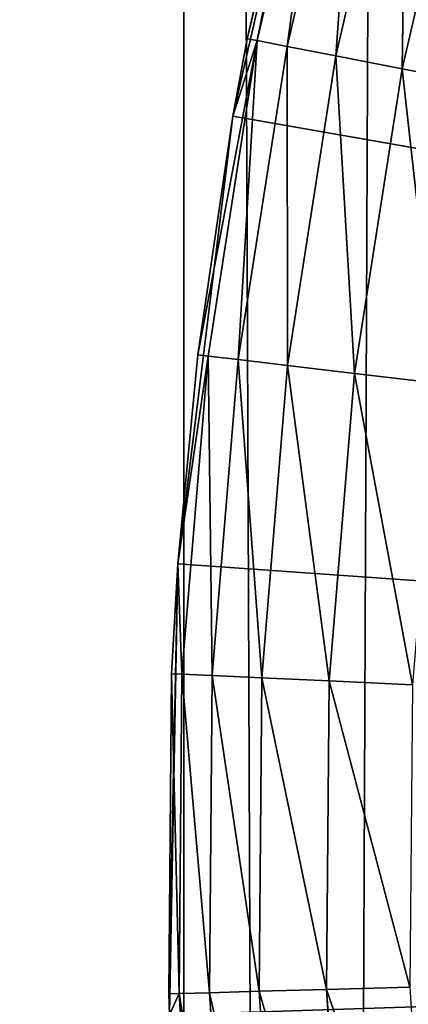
# Model space of a CAD drawing. Extents: x 0.4 to 80.4, y 0.1 to 20.1.
# Tile 199 of 256: x 1.7231 to 1.7807, y 17.5475 to 17.6936. Entities that reach past the tile are written whole.
import ezdxf

# ---------------------------------------------------------------- set-up
doc = ezdxf.new("R2010")
doc.units = 0
doc.header["$LTSCALE"] = 2.54
doc.layers.get('0').update_dxf_attribs({"color": 13, "linetype": 'CONTINUOUS'})

# ---------------------------------------------------------------- blocks, each defined once
blk = doc.blocks.new('P__KA_KUCHENNA_MOLISA_STL')
at = {"color": 0}
for p, q in [((1.70104, 0.16711, 71.71137), (1.78428, 19.96711, 71.73721)), ((1.70104, 0.16711, 71.71137), (1.78428, 19.96711, 71.73721)), ((1.74748, 0.16711, 72.67618), (1.74748, 19.96711, 72.67618)), ((1.74748, 0.16711, 72.67618), (1.74748, 19.96711, 72.67618)), ((1.82785, 0.16711, 72.64247), (1.74748, 19.96711, 72.67618)), ((1.82785, 0.16711, 72.64247), (1.74748, 19.96711, 72.67618)), ((1.75475, 17.67927, 89.4), (1.76968, 17.74451, 89.4)), ((1.75475, 17.67927, 89.4), (1.76968, 17.74451, 89.4)), ((1.76968, 17.74451, 89.4), (1.75687, 17.69075, 89)), ((1.76968, 17.74451, 89.4), (1.75687, 17.69075, 89)), ((1.7676, 17.73701, 89), (1.75687, 17.69075, 89)), ((1.7676, 17.73701, 89), (1.75687, 17.69075, 89)), ((1.75836, 17.69046, 88.98264), (1.7676, 17.73701, 89)), ((1.75836, 17.69046, 88.98264), (1.7676, 17.73701, 89)), ((1.75836, 17.69046, 88.98264), (1.76907, 17.73661, 88.98264)), ((1.75836, 17.69046, 88.98264), (1.76907, 17.73661, 88.98264)), ((1.76279, 17.68961, 88.9658), (1.76907, 17.73661, 88.98264)), ((1.76279, 17.68961, 88.9658), (1.76907, 17.73661, 88.98264)), ((1.76279, 17.68961, 88.9658), (1.77342, 17.73543, 88.9658)), ((1.76279, 17.68961, 88.9658), (1.77342, 17.73543, 88.9658)), ((1.77002, 17.68821, 88.95), (1.77342, 17.73543, 88.9658)), ((1.77002, 17.68821, 88.95), (1.77342, 17.73543, 88.9658)), ((1.77002, 17.68821, 88.95), (1.78053, 17.7335, 88.95)), ((1.77002, 17.68821, 88.95), (1.78053, 17.7335, 88.95)), ((1.77984, 17.6863, 88.93572), (1.78053, 17.7335, 88.95)), ((1.77984, 17.6863, 88.93572), (1.78053, 17.7335, 88.95)), ((1.77984, 17.6863, 88.93572), (1.79018, 17.73089, 88.93572)), ((1.77984, 17.6863, 88.93572), (1.79018, 17.73089, 88.93572)), ((1.74955, 17.64384, 89), (1.75836, 17.69046, 88.98264)), ((1.74955, 17.64384, 89), (1.75836, 17.69046, 88.98264)), ((1.75106, 17.64366, 88.98264), (1.75836, 17.69046, 88.98264)), ((1.75106, 17.64366, 88.98264), (1.75836, 17.69046, 88.98264)), ((1.75475, 17.67927, 89.4), (1.75687, 17.69075, 89)), ((1.75687, 17.69075, 89), (1.75475, 17.67927, 89)), ((1.75475, 17.67927, 89.4), (1.75687, 17.69075, 89)), ((1.75687, 17.69075, 89), (1.75475, 17.67927, 89)), ((1.75475, 17.67927, 89), (1.75836, 17.69046, 88.98264)), ((1.75475, 17.67927, 89), (1.75836, 17.69046, 88.98264)), ((1.75554, 17.64313, 88.9658), (1.75836, 17.69046, 88.98264)), ((1.75554, 17.64313, 88.9658), (1.75836, 17.69046, 88.98264)), ((1.75836, 17.69046, 88.98264), (1.75687, 17.69075, 89)), ((1.75836, 17.69046, 88.98264), (1.75687, 17.69075, 89)), ((1.75836, 17.69046, 88.98264), (1.76279, 17.68961, 88.9658)), ((1.75836, 17.69046, 88.98264), (1.76279, 17.68961, 88.9658)), ((1.75554, 17.64313, 88.9658), (1.76279, 17.68961, 88.9658)), ((1.75554, 17.64313, 88.9658), (1.76279, 17.68961, 88.9658)), ((1.76285, 17.64226, 88.95), (1.76279, 17.68961, 88.9658)), ((1.76279, 17.68961, 88.9658), (1.77002, 17.68821, 88.95)), ((1.76285, 17.64226, 88.95), (1.76279, 17.68961, 88.9658)), ((1.76279, 17.68961, 88.9658), (1.77002, 17.68821, 88.95)), ((1.76285, 17.64226, 88.95), (1.77002, 17.68821, 88.95)), ((1.76285, 17.64226, 88.95), (1.77002, 17.68821, 88.95)), ((1.77278, 17.64108, 88.93572), (1.77002, 17.68821, 88.95)), ((1.77002, 17.68821, 88.95), (1.77984, 17.6863, 88.93572)), ((1.77278, 17.64108, 88.93572), (1.77002, 17.68821, 88.95)), ((1.77002, 17.68821, 88.95), (1.77984, 17.6863, 88.93572)), ((1.77278, 17.64108, 88.93572), (1.77984, 17.6863, 88.93572)), ((1.77278, 17.64108, 88.93572), (1.77984, 17.6863, 88.93572)), ((1.78502, 17.63963, 88.92339), (1.77984, 17.6863, 88.93572)), ((1.77984, 17.6863, 88.93572), (1.79194, 17.68396, 88.92339)), ((1.78502, 17.63963, 88.92339), (1.77984, 17.6863, 88.93572)), ((1.77984, 17.6863, 88.93572), (1.79194, 17.68396, 88.92339)), ((1.74661, 17.61284, 89.4), (1.75475, 17.67927, 89.4)), ((1.74661, 17.61284, 89.4), (1.75475, 17.67927, 89.4)), ((1.75475, 17.67927, 89.4), (1.74955, 17.64384, 89)), ((1.75475, 17.67927, 89.4), (1.74955, 17.64384, 89)), ((1.75475, 17.67927, 89), (1.74955, 17.64384, 89)), ((1.75475, 17.67927, 89), (1.74955, 17.64384, 89)), ((1.75475, 17.67927, 89.4), (1.75475, 17.67927, 89)), ((1.75475, 17.67927, 89.4), (1.75475, 17.67927, 89)), ((1.75475, 17.67927, 89.4), (2.395, 17.56711, 89.4)), ((1.75475, 17.67927, 89.4), (2.395, 17.56711, 89.4)), ((1.74661, 17.61284, 89.4), (1.74955, 17.64384, 89)), ((1.74955, 17.64384, 89), (1.74661, 17.61284, 89)), ((1.74661, 17.61284, 89.4), (1.74955, 17.64384, 89)), ((1.74955, 17.64384, 89), (1.74661, 17.61284, 89)), ((1.75106, 17.64366, 88.98264), (1.74661, 17.61284, 89)), ((1.75106, 17.64366, 88.98264), (1.74661, 17.61284, 89)), ((1.75106, 17.64366, 88.98264), (1.74719, 17.59646, 88.98264)), ((1.75106, 17.64366, 88.98264), (1.74719, 17.59646, 88.98264)), ((1.74955, 17.64384, 89), (1.75106, 17.64366, 88.98264)), ((1.74955, 17.64384, 89), (1.75106, 17.64366, 88.98264)), ((1.75554, 17.64313, 88.9658), (1.75106, 17.64366, 88.98264)), ((1.75106, 17.64366, 88.98264), (1.75169, 17.59625, 88.9658)), ((1.75106, 17.64366, 88.98264), (1.75169, 17.59625, 88.9658)), ((1.75554, 17.64313, 88.9658), (1.75106, 17.64366, 88.98264)), ((1.75554, 17.64313, 88.9658), (1.75169, 17.59625, 88.9658)), ((1.75554, 17.64313, 88.9658), (1.75169, 17.59625, 88.9658)), ((1.76285, 17.64226, 88.95), (1.75554, 17.64313, 88.9658)), ((1.75554, 17.64313, 88.9658), (1.75905, 17.59592, 88.95)), ((1.75554, 17.64313, 88.9658), (1.75905, 17.59592, 88.95)), ((1.76285, 17.64226, 88.95), (1.75554, 17.64313, 88.9658)), ((1.76285, 17.64226, 88.95), (1.75905, 17.59592, 88.95)), ((1.76285, 17.64226, 88.95), (1.75905, 17.59592, 88.95)), ((1.77278, 17.64108, 88.93572), (1.76285, 17.64226, 88.95)), ((1.76285, 17.64226, 88.95), (1.76904, 17.59547, 88.93572)), ((1.76285, 17.64226, 88.95), (1.76904, 17.59547, 88.93572)), ((1.77278, 17.64108, 88.93572), (1.76285, 17.64226, 88.95)), ((1.77278, 17.64108, 88.93572), (1.76904, 17.59547, 88.93572)), ((1.77278, 17.64108, 88.93572), (1.76904, 17.59547, 88.93572)), ((1.78502, 17.63963, 88.92339), (1.77278, 17.64108, 88.93572)), ((1.77278, 17.64108, 88.93572), (1.78135, 17.59491, 88.92339)), ((1.77278, 17.64108, 88.93572), (1.78135, 17.59491, 88.92339)), ((1.78502, 17.63963, 88.92339), (1.77278, 17.64108, 88.93572)), ((1.74525, 17.54905, 89), (1.74661, 17.61284, 89.4)), ((1.74525, 17.54905, 89), (1.74661, 17.61284, 89.4)), ((1.74535, 17.54594, 89.4), (1.74661, 17.61284, 89.4)), ((1.74535, 17.54594, 89.4), (1.74661, 17.61284, 89.4)), ((1.74661, 17.61284, 89), (1.74567, 17.59652, 89)), ((1.74567, 17.59652, 89), (1.74661, 17.61284, 89.4)), ((1.74567, 17.59652, 89), (1.74661, 17.61284, 89.4)), ((1.74661, 17.61284, 89), (1.74567, 17.59652, 89)), ((1.74661, 17.61284, 89.4), (1.74661, 17.61284, 89)), ((1.74661, 17.61284, 89.4), (1.74661, 17.61284, 89)), ((1.74661, 17.61284, 89.4), (2.395, 17.56711, 89.4)), ((1.74661, 17.61284, 89.4), (2.395, 17.56711, 89.4)), ((1.74661, 17.61284, 89), (1.74719, 17.59646, 88.98264)), ((1.74661, 17.61284, 89), (1.74719, 17.59646, 88.98264)), ((1.74567, 17.59652, 89), (1.74525, 17.54905, 89)), ((1.74567, 17.59652, 89), (1.74525, 17.54905, 89)), ((1.74719, 17.59646, 88.98264), (1.74567, 17.59652, 89)), ((1.74677, 17.54909, 88.98264), (1.74567, 17.59652, 89)), ((1.74719, 17.59646, 88.98264), (1.74567, 17.59652, 89)), ((1.74677, 17.54909, 88.98264), (1.74567, 17.59652, 89)), ((1.74677, 17.54909, 88.98264), (1.74719, 17.59646, 88.98264)), ((1.74677, 17.54909, 88.98264), (1.74719, 17.59646, 88.98264)), ((1.75169, 17.59625, 88.9658), (1.74719, 17.59646, 88.98264)), ((1.75128, 17.54921, 88.9658), (1.74719, 17.59646, 88.98264)), ((1.75169, 17.59625, 88.9658), (1.74719, 17.59646, 88.98264)), ((1.75128, 17.54921, 88.9658), (1.74719, 17.59646, 88.98264)), ((1.75128, 17.54921, 88.9658), (1.75169, 17.59625, 88.9658)), ((1.75128, 17.54921, 88.9658), (1.75169, 17.59625, 88.9658)), ((1.75905, 17.59592, 88.95), (1.75169, 17.59625, 88.9658)), ((1.75865, 17.54942, 88.95), (1.75169, 17.59625, 88.9658)), ((1.75905, 17.59592, 88.95), (1.75169, 17.59625, 88.9658)), ((1.75865, 17.54942, 88.95), (1.75169, 17.59625, 88.9658)), ((1.75865, 17.54942, 88.95), (1.75905, 17.59592, 88.95)), ((1.75865, 17.54942, 88.95), (1.75905, 17.59592, 88.95)), ((1.76904, 17.59547, 88.93572), (1.75905, 17.59592, 88.95)), ((1.76864, 17.5497, 88.93572), (1.75905, 17.59592, 88.95)), ((1.76904, 17.59547, 88.93572), (1.75905, 17.59592, 88.95)), ((1.76864, 17.5497, 88.93572), (1.75905, 17.59592, 88.95)), ((1.76864, 17.5497, 88.93572), (1.76904, 17.59547, 88.93572)), ((1.76864, 17.5497, 88.93572), (1.76904, 17.59547, 88.93572)), ((1.78135, 17.59491, 88.92339), (1.76904, 17.59547, 88.93572)), ((1.78096, 17.55004, 88.92339), (1.76904, 17.59547, 88.93572)), ((1.78135, 17.59491, 88.92339), (1.76904, 17.59547, 88.93572)), ((1.78096, 17.55004, 88.92339), (1.76904, 17.59547, 88.93572)), ((1.76864, 17.5497, 88.93572), (1.75865, 17.54942, 88.95)), ((1.76864, 17.5497, 88.93572), (1.75865, 17.54942, 88.95)), ((1.78096, 17.55004, 88.92339), (1.76864, 17.5497, 88.93572)), ((1.78096, 17.55004, 88.92339), (1.76864, 17.5497, 88.93572)), ((1.76864, 17.5497, 88.93572), (1.77158, 17.50402, 88.93572)), ((1.76864, 17.5497, 88.93572), (1.77158, 17.50402, 88.93572)), ((1.76864, 17.5497, 88.93572), (1.78385, 17.50526, 88.92339)), ((1.76864, 17.5497, 88.93572), (1.78385, 17.50526, 88.92339)), ((1.74525, 17.54905, 89), (1.74677, 17.54909, 88.98264)), ((1.74525, 17.54905, 89), (1.74535, 17.54594, 89.4)), ((1.74525, 17.54905, 89), (1.74535, 17.54594, 89.4)), ((1.74525, 17.54905, 89), (1.74535, 17.54594, 89)), ((1.74677, 17.54909, 88.98264), (1.74535, 17.54594, 89)), ((1.75128, 17.54921, 88.9658), (1.74677, 17.54909, 88.98264)), ((1.75128, 17.54921, 88.9658), (1.74677, 17.54909, 88.98264)), ((1.74677, 17.54909, 88.98264), (1.74982, 17.50182, 88.98264)), ((1.74677, 17.54909, 88.98264), (1.74982, 17.50182, 88.98264)), ((1.74677, 17.54909, 88.98264), (1.75431, 17.50227, 88.9658)), ((1.74677, 17.54909, 88.98264), (1.75431, 17.50227, 88.9658)), ((1.75865, 17.54942, 88.95), (1.75128, 17.54921, 88.9658)), ((1.75865, 17.54942, 88.95), (1.75128, 17.54921, 88.9658)), ((1.75128, 17.54921, 88.9658), (1.75431, 17.50227, 88.9658)), ((1.75128, 17.54921, 88.9658), (1.75431, 17.50227, 88.9658)), ((1.75128, 17.54921, 88.9658), (1.76164, 17.50302, 88.95)), ((1.75128, 17.54921, 88.9658), (1.76164, 17.50302, 88.95)), ((1.75865, 17.54942, 88.95), (1.76164, 17.50302, 88.95)), ((1.75865, 17.54942, 88.95), (1.76164, 17.50302, 88.95)), ((1.75865, 17.54942, 88.95), (1.77158, 17.50402, 88.93572)), ((1.75865, 17.54942, 88.95), (1.77158, 17.50402, 88.93572))]:
    blk.add_line(p, q, dxfattribs=at)
mesh = blk.add_polyface(dxfattribs=at)
corners = [(1.74748, 0.16711, 72.67618), (1.66248, 19.96711, 72.69543), (1.66248, 0.16711, 72.69543)]
mesh.append_faces([[corners[k] for k in face] for face in [(0, 1, 2)]], dxfattribs={"color": 0})
mesh = blk.add_polyface(dxfattribs=at)
corners = [(1.74748, 19.96711, 72.67618), (1.66248, 19.96711, 72.69543), (1.74748, 0.16711, 72.67618)]
mesh.append_faces([[corners[k] for k in face] for face in [(0, 1, 2)]], dxfattribs={"color": 0})
mesh = blk.add_polyface(dxfattribs=at)
corners = [(1.78428, 0.16711, 71.73721), (1.70104, 0.16711, 71.71137), (1.78428, 19.96711, 71.73721)]
mesh.append_faces([[corners[k] for k in face] for face in [(0, 1, 2)]], dxfattribs={"color": 0})
mesh = blk.add_polyface(dxfattribs=at)
corners = [(1.78428, 19.96711, 71.73721), (1.70104, 0.16711, 71.71137), (1.70104, 19.96711, 71.71137)]
mesh.append_faces([[corners[k] for k in face] for face in [(0, 1, 2)]], dxfattribs={"color": 0})
mesh = blk.add_polyface(dxfattribs=at)
corners = [(1.82785, 0.16711, 72.64247), (1.74748, 19.96711, 72.67618), (1.74748, 0.16711, 72.67618)]
mesh.append_faces([[corners[k] for k in face] for face in [(0, 1, 2)]], dxfattribs={"color": 0})
mesh = blk.add_polyface(dxfattribs=at)
corners = [(1.82785, 19.96711, 72.64247), (1.74748, 19.96711, 72.67618), (1.82785, 0.16711, 72.64247)]
mesh.append_faces([[corners[k] for k in face] for face in [(0, 1, 2)]], dxfattribs={"color": 0})
mesh = blk.add_polyface(dxfattribs=at)
corners = [(2.05032, 17.62789, 89.4), (2.045, 17.56711, 89.4), (0.395, 19.86711, 89.4)]
mesh.append_faces([[corners[k] for k in face] for face in [(0, 1, 2)]], dxfattribs={"color": 0})
mesh = blk.add_polyface(dxfattribs=at)
corners = [(2.06611, 2.68682, 89.4), (0.395, 0.26711, 89.4), (0.395, 19.86711, 89.4)]
mesh.append_faces([[corners[k] for k in face] for face in [(0, 1, 2)]], dxfattribs={"color": 0})
mesh = blk.add_polyface(dxfattribs=at)
corners = [(2.09189, 2.74211, 89.4), (2.06611, 2.68682, 89.4), (0.395, 19.86711, 89.4)]
mesh.append_faces([[corners[k] for k in face] for face in [(0, 1, 2)]], dxfattribs={"color": 0})
mesh = blk.add_polyface(dxfattribs=at)
corners = [(2.06611, 17.68682, 89.4), (2.05032, 17.62789, 89.4), (0.395, 19.86711, 89.4)]
mesh.append_faces([[corners[k] for k in face] for face in [(0, 1, 2)]], dxfattribs={"color": 0})
mesh = blk.add_polyface(dxfattribs=at)
corners = [(2.05032, 17.50633, 89.4), (0.395, 19.86711, 89.4), (2.045, 17.56711, 89.4)]
mesh.append_faces([[corners[k] for k in face] for face in [(0, 1, 2)]], dxfattribs={"color": 0})
mesh = blk.add_polyface(dxfattribs=at)
corners = [(2.06611, 17.4474, 89.4), (0.395, 19.86711, 89.4), (2.05032, 17.50633, 89.4)]
mesh.append_faces([[corners[k] for k in face] for face in [(0, 1, 2)]], dxfattribs={"color": 0})
mesh = blk.add_polyface(dxfattribs=at)
corners = [(2.09189, 2.74211, 89.4), (0.395, 19.86711, 89.4), (2.06611, 17.4474, 89.4)]
mesh.append_faces([[corners[k] for k in face] for face in [(0, 1, 2)]], dxfattribs={"color": 0})
mesh = blk.add_polyface(dxfattribs=at)
corners = [(2.09189, 17.74211, 89.4), (2.06611, 17.68682, 89.4), (0.395, 19.86711, 89.4)]
mesh.append_faces([[corners[k] for k in face] for face in [(0, 1, 2)]], dxfattribs={"color": 0})
mesh = blk.add_polyface(dxfattribs=at)
corners = [(2.05032, 17.62789, 89.5), (0.395, 19.86711, 89.5), (2.045, 17.56711, 89.5)]
mesh.append_faces([[corners[k] for k in face] for face in [(0, 1, 2)]], dxfattribs={"color": 0})
mesh = blk.add_polyface(dxfattribs=at)
corners = [(2.05032, 2.62789, 89.5), (0.395, 19.86711, 89.5), (0.395, 0.26711, 89.5)]
mesh.append_faces([[corners[k] for k in face] for face in [(0, 1, 2)]], dxfattribs={"color": 0})
mesh = blk.add_polyface(dxfattribs=at)
corners = [(2.06611, 2.68682, 89.5), (0.395, 19.86711, 89.5), (2.05032, 2.62789, 89.5)]
mesh.append_faces([[corners[k] for k in face] for face in [(0, 1, 2)]], dxfattribs={"color": 0})
mesh = blk.add_polyface(dxfattribs=at)
corners = [(2.09189, 2.74211, 89.5), (0.395, 19.86711, 89.5), (2.06611, 2.68682, 89.5)]
mesh.append_faces([[corners[k] for k in face] for face in [(0, 1, 2)]], dxfattribs={"color": 0})
mesh = blk.add_polyface(dxfattribs=at)
corners = [(2.06611, 17.68682, 89.5), (0.395, 19.86711, 89.5), (2.05032, 17.62789, 89.5)]
mesh.append_faces([[corners[k] for k in face] for face in [(0, 1, 2)]], dxfattribs={"color": 0})
mesh = blk.add_polyface(dxfattribs=at)
corners = [(2.09189, 17.74211, 89.5), (0.395, 19.86711, 89.5), (2.06611, 17.68682, 89.5)]
mesh.append_faces([[corners[k] for k in face] for face in [(0, 1, 2)]], dxfattribs={"color": 0})
mesh = blk.add_polyface(dxfattribs=at)
corners = [(2.09189, 2.74211, 89.5), (2.06611, 17.4474, 89.5), (0.395, 19.86711, 89.5)]
mesh.append_faces([[corners[k] for k in face] for face in [(0, 1, 2)]], dxfattribs={"color": 0})
mesh = blk.add_polyface(dxfattribs=at)
corners = [(2.06611, 17.4474, 89.5), (2.05032, 17.50633, 89.5), (0.395, 19.86711, 89.5)]
mesh.append_faces([[corners[k] for k in face] for face in [(0, 1, 2)]], dxfattribs={"color": 0})
mesh = blk.add_polyface(dxfattribs=at)
corners = [(2.05032, 17.50633, 89.5), (2.045, 17.56711, 89.5), (0.395, 19.86711, 89.5)]
mesh.append_faces([[corners[k] for k in face] for face in [(0, 1, 2)]], dxfattribs={"color": 0})
mesh = blk.add_polyface(dxfattribs=at)
corners = [(2.395, 17.56711, 89.4), (1.79123, 17.80786, 89.4), (1.76968, 17.74451, 89.4)]
mesh.append_faces([[corners[k] for k in face] for face in [(0, 1, 2)]], dxfattribs={"color": 0})
mesh = blk.add_polyface(dxfattribs=at)
corners = [(1.76968, 17.74451, 89.4), (1.75687, 17.69075, 89), (1.75475, 17.67927, 89.4)]
mesh.append_faces([[corners[k] for k in face] for face in [(0, 1, 2)]], dxfattribs={"color": 0})
mesh = blk.add_polyface(dxfattribs=at)
corners = [(2.395, 17.56711, 89.4), (1.76968, 17.74451, 89.4), (1.75475, 17.67927, 89.4)]
mesh.append_faces([[corners[k] for k in face] for face in [(0, 1, 2)]], dxfattribs={"color": 0})
mesh = blk.add_polyface(dxfattribs=at)
corners = [(1.76968, 17.74451, 89.4), (1.7676, 17.73701, 89), (1.75687, 17.69075, 89)]
mesh.append_faces([[corners[k] for k in face] for face in [(0, 1, 2)]], dxfattribs={"color": 0})
mesh = blk.add_polyface(dxfattribs=at)
corners = [(1.7676, 17.73701, 89), (1.75836, 17.69046, 88.98264), (1.75687, 17.69075, 89)]
mesh.append_faces([[corners[k] for k in face] for face in [(0, 1, 2)]], dxfattribs={"color": 0})
mesh = blk.add_polyface(dxfattribs=at)
corners = [(1.7676, 17.73701, 89), (1.76907, 17.73661, 88.98264), (1.75836, 17.69046, 88.98264)]
mesh.append_faces([[corners[k] for k in face] for face in [(0, 1, 2)]], dxfattribs={"color": 0})
mesh = blk.add_polyface(dxfattribs=at)
corners = [(1.76907, 17.73661, 88.98264), (1.76279, 17.68961, 88.9658), (1.75836, 17.69046, 88.98264)]
mesh.append_faces([[corners[k] for k in face] for face in [(0, 1, 2)]], dxfattribs={"color": 0})
mesh = blk.add_polyface(dxfattribs=at)
corners = [(1.76907, 17.73661, 88.98264), (1.77342, 17.73543, 88.9658), (1.76279, 17.68961, 88.9658)]
mesh.append_faces([[corners[k] for k in face] for face in [(0, 1, 2)]], dxfattribs={"color": 0})
mesh = blk.add_polyface(dxfattribs=at)
corners = [(1.77342, 17.73543, 88.9658), (1.77002, 17.68821, 88.95), (1.76279, 17.68961, 88.9658)]
mesh.append_faces([[corners[k] for k in face] for face in [(0, 1, 2)]], dxfattribs={"color": 0})
mesh = blk.add_polyface(dxfattribs=at)
corners = [(1.77342, 17.73543, 88.9658), (1.78053, 17.7335, 88.95), (1.77002, 17.68821, 88.95)]
mesh.append_faces([[corners[k] for k in face] for face in [(0, 1, 2)]], dxfattribs={"color": 0})
mesh = blk.add_polyface(dxfattribs=at)
corners = [(1.78053, 17.7335, 88.95), (1.77984, 17.6863, 88.93572), (1.77002, 17.68821, 88.95)]
mesh.append_faces([[corners[k] for k in face] for face in [(0, 1, 2)]], dxfattribs={"color": 0})
mesh = blk.add_polyface(dxfattribs=at)
corners = [(1.78053, 17.7335, 88.95), (1.79018, 17.73089, 88.93572), (1.77984, 17.6863, 88.93572)]
mesh.append_faces([[corners[k] for k in face] for face in [(0, 1, 2)]], dxfattribs={"color": 0})
mesh = blk.add_polyface(dxfattribs=at)
corners = [(1.79194, 17.68396, 88.92339), (1.77984, 17.6863, 88.93572), (1.79018, 17.73089, 88.93572)]
mesh.append_faces([[corners[k] for k in face] for face in [(0, 1, 2)]], dxfattribs={"color": 0})
mesh = blk.add_polyface(dxfattribs=at)
corners = [(1.75836, 17.69046, 88.98264), (1.75106, 17.64366, 88.98264), (1.74955, 17.64384, 89)]
mesh.append_faces([[corners[k] for k in face] for face in [(0, 1, 2)]], dxfattribs={"color": 0})
mesh = blk.add_polyface(dxfattribs=at)
corners = [(1.75836, 17.69046, 88.98264), (1.74955, 17.64384, 89), (1.75475, 17.67927, 89)]
mesh.append_faces([[corners[k] for k in face] for face in [(0, 1, 2)]], dxfattribs={"color": 0})
mesh = blk.add_polyface(dxfattribs=at)
corners = [(1.75836, 17.69046, 88.98264), (1.75554, 17.64313, 88.9658), (1.75106, 17.64366, 88.98264)]
mesh.append_faces([[corners[k] for k in face] for face in [(0, 1, 2)]], dxfattribs={"color": 0})
mesh = blk.add_polyface(dxfattribs=at)
corners = [(1.75687, 17.69075, 89), (1.75475, 17.67927, 89), (1.75475, 17.67927, 89.4)]
mesh.append_faces([[corners[k] for k in face] for face in [(0, 1, 2)]], dxfattribs={"color": 0})
mesh = blk.add_polyface(dxfattribs=at)
corners = [(1.75687, 17.69075, 89), (1.75836, 17.69046, 88.98264), (1.75475, 17.67927, 89)]
mesh.append_faces([[corners[k] for k in face] for face in [(0, 1, 2)]], dxfattribs={"color": 0})
mesh = blk.add_polyface(dxfattribs=at)
corners = [(1.75836, 17.69046, 88.98264), (1.76279, 17.68961, 88.9658), (1.75554, 17.64313, 88.9658)]
mesh.append_faces([[corners[k] for k in face] for face in [(0, 1, 2)]], dxfattribs={"color": 0})
mesh = blk.add_polyface(dxfattribs=at)
corners = [(1.76279, 17.68961, 88.9658), (1.76285, 17.64226, 88.95), (1.75554, 17.64313, 88.9658)]
mesh.append_faces([[corners[k] for k in face] for face in [(0, 1, 2)]], dxfattribs={"color": 0})
mesh = blk.add_polyface(dxfattribs=at)
corners = [(1.76279, 17.68961, 88.9658), (1.77002, 17.68821, 88.95), (1.76285, 17.64226, 88.95)]
mesh.append_faces([[corners[k] for k in face] for face in [(0, 1, 2)]], dxfattribs={"color": 0})
mesh = blk.add_polyface(dxfattribs=at)
corners = [(1.77002, 17.68821, 88.95), (1.77278, 17.64108, 88.93572), (1.76285, 17.64226, 88.95)]
mesh.append_faces([[corners[k] for k in face] for face in [(0, 1, 2)]], dxfattribs={"color": 0})
mesh = blk.add_polyface(dxfattribs=at)
corners = [(1.77002, 17.68821, 88.95), (1.77984, 17.6863, 88.93572), (1.77278, 17.64108, 88.93572)]
mesh.append_faces([[corners[k] for k in face] for face in [(0, 1, 2)]], dxfattribs={"color": 0})
mesh = blk.add_polyface(dxfattribs=at)
corners = [(1.78502, 17.63963, 88.92339), (1.77278, 17.64108, 88.93572), (1.77984, 17.6863, 88.93572)]
mesh.append_faces([[corners[k] for k in face] for face in [(0, 1, 2)]], dxfattribs={"color": 0})
mesh = blk.add_polyface(dxfattribs=at)
corners = [(1.79194, 17.68396, 88.92339), (1.78502, 17.63963, 88.92339), (1.77984, 17.6863, 88.93572)]
mesh.append_faces([[corners[k] for k in face] for face in [(0, 1, 2)]], dxfattribs={"color": 0})
mesh = blk.add_polyface(dxfattribs=at)
corners = [(1.75475, 17.67927, 89.4), (1.74955, 17.64384, 89), (1.74661, 17.61284, 89.4)]
mesh.append_faces([[corners[k] for k in face] for face in [(0, 1, 2)]], dxfattribs={"color": 0})
mesh = blk.add_polyface(dxfattribs=at)
corners = [(2.395, 17.56711, 89.4), (1.75475, 17.67927, 89.4), (1.74661, 17.61284, 89.4)]
mesh.append_faces([[corners[k] for k in face] for face in [(0, 1, 2)]], dxfattribs={"color": 0})
mesh = blk.add_polyface(dxfattribs=at)
corners = [(1.75475, 17.67927, 89), (1.74955, 17.64384, 89), (1.75475, 17.67927, 89.4)]
mesh.append_faces([[corners[k] for k in face] for face in [(0, 1, 2)]], dxfattribs={"color": 0})
mesh = blk.add_polyface(dxfattribs=at)
corners = [(1.74955, 17.64384, 89), (1.74661, 17.61284, 89), (1.74661, 17.61284, 89.4)]
mesh.append_faces([[corners[k] for k in face] for face in [(0, 1, 2)]], dxfattribs={"color": 0})
mesh = blk.add_polyface(dxfattribs=at)
corners = [(1.74955, 17.64384, 89), (1.75106, 17.64366, 88.98264), (1.74661, 17.61284, 89)]
mesh.append_faces([[corners[k] for k in face] for face in [(0, 1, 2)]], dxfattribs={"color": 0})
mesh = blk.add_polyface(dxfattribs=at)
corners = [(1.75106, 17.64366, 88.98264), (1.74719, 17.59646, 88.98264), (1.74661, 17.61284, 89)]
mesh.append_faces([[corners[k] for k in face] for face in [(0, 1, 2)]], dxfattribs={"color": 0})
mesh = blk.add_polyface(dxfattribs=at)
corners = [(1.75106, 17.64366, 88.98264), (1.75169, 17.59625, 88.9658), (1.74719, 17.59646, 88.98264)]
mesh.append_faces([[corners[k] for k in face] for face in [(0, 1, 2)]], dxfattribs={"color": 0})
mesh = blk.add_polyface(dxfattribs=at)
corners = [(1.75106, 17.64366, 88.98264), (1.75554, 17.64313, 88.9658), (1.75169, 17.59625, 88.9658)]
mesh.append_faces([[corners[k] for k in face] for face in [(0, 1, 2)]], dxfattribs={"color": 0})
mesh = blk.add_polyface(dxfattribs=at)
corners = [(1.75554, 17.64313, 88.9658), (1.75905, 17.59592, 88.95), (1.75169, 17.59625, 88.9658)]
mesh.append_faces([[corners[k] for k in face] for face in [(0, 1, 2)]], dxfattribs={"color": 0})
mesh = blk.add_polyface(dxfattribs=at)
corners = [(1.75554, 17.64313, 88.9658), (1.76285, 17.64226, 88.95), (1.75905, 17.59592, 88.95)]
mesh.append_faces([[corners[k] for k in face] for face in [(0, 1, 2)]], dxfattribs={"color": 0})
mesh = blk.add_polyface(dxfattribs=at)
corners = [(1.76285, 17.64226, 88.95), (1.76904, 17.59547, 88.93572), (1.75905, 17.59592, 88.95)]
mesh.append_faces([[corners[k] for k in face] for face in [(0, 1, 2)]], dxfattribs={"color": 0})
mesh = blk.add_polyface(dxfattribs=at)
corners = [(1.76285, 17.64226, 88.95), (1.77278, 17.64108, 88.93572), (1.76904, 17.59547, 88.93572)]
mesh.append_faces([[corners[k] for k in face] for face in [(0, 1, 2)]], dxfattribs={"color": 0})
mesh = blk.add_polyface(dxfattribs=at)
corners = [(1.78135, 17.59491, 88.92339), (1.76904, 17.59547, 88.93572), (1.77278, 17.64108, 88.93572)]
mesh.append_faces([[corners[k] for k in face] for face in [(0, 1, 2)]], dxfattribs={"color": 0})
mesh = blk.add_polyface(dxfattribs=at)
corners = [(1.78502, 17.63963, 88.92339), (1.78135, 17.59491, 88.92339), (1.77278, 17.64108, 88.93572)]
mesh.append_faces([[corners[k] for k in face] for face in [(0, 1, 2)]], dxfattribs={"color": 0})
mesh = blk.add_polyface(dxfattribs=at)
corners = [(1.74661, 17.61284, 89.4), (1.74567, 17.59652, 89), (1.74525, 17.54905, 89)]
mesh.append_faces([[corners[k] for k in face] for face in [(0, 1, 2)]], dxfattribs={"color": 0})
mesh = blk.add_polyface(dxfattribs=at)
corners = [(1.74661, 17.61284, 89.4), (1.74525, 17.54905, 89), (1.74535, 17.54594, 89.4)]
mesh.append_faces([[corners[k] for k in face] for face in [(0, 1, 2)]], dxfattribs={"color": 0})
mesh = blk.add_polyface(dxfattribs=at)
corners = [(2.395, 17.56711, 89.4), (1.74661, 17.61284, 89.4), (1.74535, 17.54594, 89.4)]
mesh.append_faces([[corners[k] for k in face] for face in [(0, 1, 2)]], dxfattribs={"color": 0})
mesh = blk.add_polyface(dxfattribs=at)
corners = [(1.74661, 17.61284, 89), (1.74567, 17.59652, 89), (1.74661, 17.61284, 89.4)]
mesh.append_faces([[corners[k] for k in face] for face in [(0, 1, 2)]], dxfattribs={"color": 0})
mesh = blk.add_polyface(dxfattribs=at)
corners = [(1.74661, 17.61284, 89), (1.74719, 17.59646, 88.98264), (1.74567, 17.59652, 89)]
mesh.append_faces([[corners[k] for k in face] for face in [(0, 1, 2)]], dxfattribs={"color": 0})
mesh = blk.add_polyface(dxfattribs=at)
corners = [(1.74567, 17.59652, 89), (1.74677, 17.54909, 88.98264), (1.74525, 17.54905, 89)]
mesh.append_faces([[corners[k] for k in face] for face in [(0, 1, 2)]], dxfattribs={"color": 0})
mesh = blk.add_polyface(dxfattribs=at)
corners = [(1.74567, 17.59652, 89), (1.74719, 17.59646, 88.98264), (1.74677, 17.54909, 88.98264)]
mesh.append_faces([[corners[k] for k in face] for face in [(0, 1, 2)]], dxfattribs={"color": 0})
mesh = blk.add_polyface(dxfattribs=at)
corners = [(1.74719, 17.59646, 88.98264), (1.75128, 17.54921, 88.9658), (1.74677, 17.54909, 88.98264)]
mesh.append_faces([[corners[k] for k in face] for face in [(0, 1, 2)]], dxfattribs={"color": 0})
mesh = blk.add_polyface(dxfattribs=at)
corners = [(1.74719, 17.59646, 88.98264), (1.75169, 17.59625, 88.9658), (1.75128, 17.54921, 88.9658)]
mesh.append_faces([[corners[k] for k in face] for face in [(0, 1, 2)]], dxfattribs={"color": 0})
mesh = blk.add_polyface(dxfattribs=at)
corners = [(1.75169, 17.59625, 88.9658), (1.75865, 17.54942, 88.95), (1.75128, 17.54921, 88.9658)]
mesh.append_faces([[corners[k] for k in face] for face in [(0, 1, 2)]], dxfattribs={"color": 0})
mesh = blk.add_polyface(dxfattribs=at)
corners = [(1.75169, 17.59625, 88.9658), (1.75905, 17.59592, 88.95), (1.75865, 17.54942, 88.95)]
mesh.append_faces([[corners[k] for k in face] for face in [(0, 1, 2)]], dxfattribs={"color": 0})
mesh = blk.add_polyface(dxfattribs=at)
corners = [(1.75905, 17.59592, 88.95), (1.76864, 17.5497, 88.93572), (1.75865, 17.54942, 88.95)]
mesh.append_faces([[corners[k] for k in face] for face in [(0, 1, 2)]], dxfattribs={"color": 0})
mesh = blk.add_polyface(dxfattribs=at)
corners = [(1.75905, 17.59592, 88.95), (1.76904, 17.59547, 88.93572), (1.76864, 17.5497, 88.93572)]
mesh.append_faces([[corners[k] for k in face] for face in [(0, 1, 2)]], dxfattribs={"color": 0})
mesh = blk.add_polyface(dxfattribs=at)
corners = [(1.76904, 17.59547, 88.93572), (1.78096, 17.55004, 88.92339), (1.76864, 17.5497, 88.93572)]
mesh.append_faces([[corners[k] for k in face] for face in [(0, 1, 2)]], dxfattribs={"color": 0})
mesh = blk.add_polyface(dxfattribs=at)
corners = [(1.76904, 17.59547, 88.93572), (1.78135, 17.59491, 88.92339), (1.78096, 17.55004, 88.92339)]
mesh.append_faces([[corners[k] for k in face] for face in [(0, 1, 2)]], dxfattribs={"color": 0})
mesh = blk.add_polyface(dxfattribs=at)
corners = [(2.395, 17.56711, 89.4), (1.74535, 17.54594, 89.4), (1.75097, 17.47925, 89.4)]
mesh.append_faces([[corners[k] for k in face] for face in [(0, 1, 2)]], dxfattribs={"color": 0})
mesh = blk.add_polyface(dxfattribs=at)
corners = [(2.395, 17.56711, 89.4), (1.75097, 17.47925, 89.4), (1.76342, 17.41349, 89.4)]
mesh.append_faces([[corners[k] for k in face] for face in [(0, 1, 2)]], dxfattribs={"color": 0})
mesh = blk.add_polyface(dxfattribs=at)
corners = [(2.395, 17.56711, 89.4), (1.76342, 17.41349, 89.4), (1.78256, 17.34937, 89.4)]
mesh.append_faces([[corners[k] for k in face] for face in [(0, 1, 2)]], dxfattribs={"color": 0})
mesh = blk.add_polyface(dxfattribs=at)
corners = [(1.76864, 17.5497, 88.93572), (1.77158, 17.50402, 88.93572), (1.75865, 17.54942, 88.95)]
mesh.append_faces([[corners[k] for k in face] for face in [(0, 1, 2)]], dxfattribs={"color": 0})
mesh = blk.add_polyface(dxfattribs=at)
corners = [(1.78385, 17.50526, 88.92339), (1.76864, 17.5497, 88.93572), (1.78096, 17.55004, 88.92339)]
mesh.append_faces([[corners[k] for k in face] for face in [(0, 1, 2)]], dxfattribs={"color": 0})
mesh = blk.add_polyface(dxfattribs=at)
corners = [(1.78385, 17.50526, 88.92339), (1.77158, 17.50402, 88.93572), (1.76864, 17.5497, 88.93572)]
mesh.append_faces([[corners[k] for k in face] for face in [(0, 1, 2)]], dxfattribs={"color": 0})
mesh = blk.add_polyface(dxfattribs=at)
corners = [(1.74525, 17.54905, 89), (1.74535, 17.54594, 89), (1.74535, 17.54594, 89.4)]
mesh.append_faces([[corners[k] for k in face] for face in [(0, 1, 2)]], dxfattribs={"color": 0})
mesh = blk.add_polyface(dxfattribs=at)
corners = [(1.74677, 17.54909, 88.98264), (1.74982, 17.50182, 88.98264), (1.74535, 17.54594, 89)]
mesh.append_faces([[corners[k] for k in face] for face in [(0, 1, 2)]], dxfattribs={"color": 0})
mesh = blk.add_polyface(dxfattribs=at)
corners = [(1.75128, 17.54921, 88.9658), (1.75431, 17.50227, 88.9658), (1.74677, 17.54909, 88.98264)]
mesh.append_faces([[corners[k] for k in face] for face in [(0, 1, 2)]], dxfattribs={"color": 0})
mesh = blk.add_polyface(dxfattribs=at)
corners = [(1.74677, 17.54909, 88.98264), (1.75431, 17.50227, 88.9658), (1.74982, 17.50182, 88.98264)]
mesh.append_faces([[corners[k] for k in face] for face in [(0, 1, 2)]], dxfattribs={"color": 0})
mesh = blk.add_polyface(dxfattribs=at)
corners = [(1.75865, 17.54942, 88.95), (1.76164, 17.50302, 88.95), (1.75128, 17.54921, 88.9658)]
mesh.append_faces([[corners[k] for k in face] for face in [(0, 1, 2)]], dxfattribs={"color": 0})
mesh = blk.add_polyface(dxfattribs=at)
corners = [(1.75128, 17.54921, 88.9658), (1.76164, 17.50302, 88.95), (1.75431, 17.50227, 88.9658)]
mesh.append_faces([[corners[k] for k in face] for face in [(0, 1, 2)]], dxfattribs={"color": 0})
mesh = blk.add_polyface(dxfattribs=at)
corners = [(1.75865, 17.54942, 88.95), (1.77158, 17.50402, 88.93572), (1.76164, 17.50302, 88.95)]
mesh.append_faces([[corners[k] for k in face] for face in [(0, 1, 2)]], dxfattribs={"color": 0})

msp = doc.modelspace()

# ---------------------------------------------------------------- block references
at = {"color": 0}
msp.add_blockref('P__KA_KUCHENNA_MOLISA_STL', (0, 0), dxfattribs=at)

doc.saveas('drawing.dxf')
